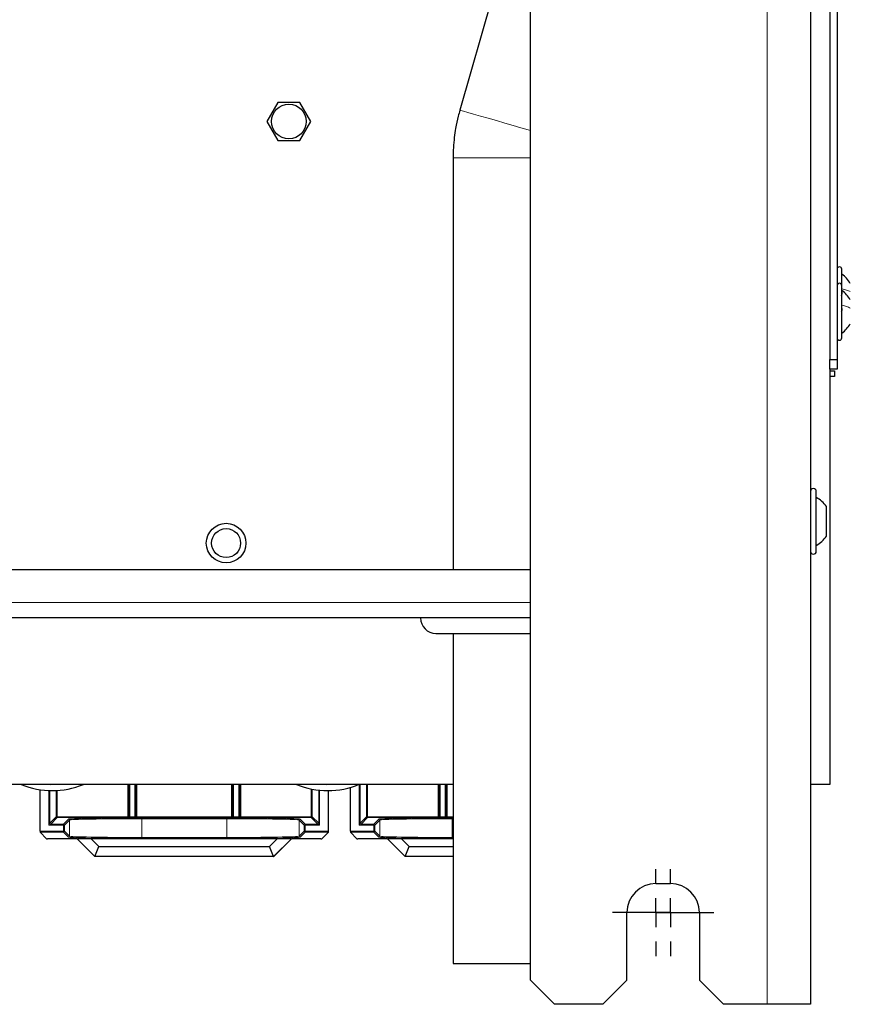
# Model space of a CAD drawing. Header units: millimetres. Extents: x 5 to 418, y 2 to 292.
# Tile 78 of 90: x 359 to 388, y 99 to 133. Entities that reach past the tile are written whole.
import ezdxf

# ---------------------------------------------------------------- set-up
doc = ezdxf.new("R2010")
doc.units = ezdxf.units.MM
doc.layers.add('SLD-0', color=7, linetype='Continuous')

# ---------------------------------------------------------------- blocks, each defined once
blk = doc.blocks.new('SW_CENTERMARKSYMBOL_2')
at = {"layer": 'SLD-0', "color": 0}
for p, q in [((0, 1), (0, 1.5)), ((0, 0), (0, 0.5)), ((-1, 0), (-1.5, 0)), ((0, 0), (-0.5, 0)), ((0, 0), (0, -0.5)), ((0, 0), (0.5, 0)), ((1, 0), (1.5, 0)), ((0, -1), (0, -1.5))]:
    blk.add_line(p, q, dxfattribs=at)
blk = doc.blocks.new('SW_CENTERMARKSYMBOL_3')
at = {"layer": 'SLD-0', "color": 0}
for p, q in [((0, 1), (0, 1.5)), ((0, 0), (0, 0.5)), ((-1, 0), (-1.5, 0)), ((0, 0), (-0.5, 0)), ((0, 0), (0, -0.5)), ((0, 0), (0.5, 0)), ((1, 0), (1.5, 0)), ((0, -1), (0, -1.5))]:
    blk.add_line(p, q, dxfattribs=at)

msp = doc.modelspace()

# ---------------------------------------------------------------- linework, layer by layer
at = {"color": 7, "linetype": 'Continuous', "lineweight": 18}
for p, q in [((384.7626, 98.6404), (384.7626, 260.3071)), ((376.596, 127.8476), (373.9293, 127.8476)), ((314.9293, 112.5071), (376.596, 112.5071)), ((359.9793, 104.8271), (359.9793, 106.0178)), ((360.0126, 106.0166), (360.0126, 104.8938)), ((360.234, 105.1152), (360.234, 106.0187)), ((360.2673, 106.0205), (360.2673, 105.1152)), ((362.7018, 105.1152), (362.7018, 106.2237)), ((362.7351, 106.2237), (362.7351, 105.1152)), ((362.7384, 105.1119), (362.7384, 106.2237)), ((362.7717, 106.2237), (362.7717, 105.1108)), ((362.9475, 105.1108), (362.9475, 106.2237)), ((362.9808, 106.2237), (362.9808, 105.1119)), ((362.984, 105.1152), (362.984, 106.2237)), ((363.0173, 106.2237), (363.0173, 105.1152)), ((366.2852, 105.1152), (366.2852, 106.2237)), ((366.3185, 106.2237), (366.3185, 105.1152)), ((366.3217, 105.1119), (366.3217, 106.2237)), ((366.355, 106.2237), (366.355, 105.1108)), ((366.5308, 105.1108), (366.5308, 106.2237)), ((366.5641, 106.2237), (366.5641, 105.1119)), ((366.5673, 105.1152), (366.5673, 106.2237)), ((366.6007, 106.2237), (366.6007, 105.1152)), ((369.0352, 105.1152), (369.0352, 106.0706)), ((369.0685, 106.0642), (369.0685, 105.1152)), ((369.2899, 104.8938), (369.2899, 106.0317)), ((369.3232, 106.0284), (369.3232, 104.8271)), ((370.6907, 104.8271), (370.6907, 106.2237)), ((370.724, 106.2237), (370.724, 104.8938)), ((370.9454, 105.1152), (370.9454, 106.2237)), ((370.9787, 106.2237), (370.9787, 105.1152)), ((373.4132, 105.1152), (373.4132, 106.2237)), ((373.4465, 106.2237), (373.4465, 105.1152)), ((373.4498, 105.1119), (373.4498, 106.2237)), ((373.4831, 106.2237), (373.4831, 105.1108)), ((373.6588, 105.1108), (373.6588, 106.2237)), ((373.6922, 106.2237), (373.6922, 105.1119)), ((373.6954, 105.1152), (373.6954, 106.2237)), ((373.7287, 106.2237), (373.7287, 105.1152)), ((360.0126, 104.8938), (360.234, 105.1152)), ((360.2673, 105.0818), (360.0459, 104.8604)), ((360.234, 105.1152), (360.2673, 105.1152)), ((360.2673, 105.0818), (360.2673, 105.1152)), ((360.2673, 105.1152), (362.7018, 105.1152)), ((362.7018, 105.0818), (360.2673, 105.0818)), ((360.4793, 104.8604), (360.6526, 105.0337)), ((360.6859, 105.0004), (360.5126, 104.8271)), ((360.6859, 104.4419), (360.6859, 105.0004)), ((362.7018, 105.0818), (362.7018, 105.1152)), ((362.7018, 105.1152), (362.7351, 105.1152)), ((362.705, 105.0786), (362.7018, 105.0818)), ((362.7351, 105.1152), (362.7384, 105.1119)), ((362.7717, 105.1108), (362.7717, 105.0775)), ((362.7717, 105.1108), (362.9475, 105.1108)), ((362.9475, 105.0775), (362.7717, 105.0775)), ((362.9475, 105.1108), (362.9475, 105.0775)), ((362.9808, 105.1119), (362.984, 105.1152)), ((362.984, 105.1152), (363.0173, 105.1152)), ((363.0173, 105.0818), (363.0141, 105.0786)), ((363.0173, 105.0818), (363.0173, 105.1152)), ((363.0173, 105.1152), (366.2852, 105.1152)), ((366.2852, 105.0818), (363.0173, 105.0818)), ((363.1855, 105.0772), (366.117, 105.0772)), ((363.1855, 105.0772), (363.1855, 105.0438)), ((363.1855, 105.0438), (363.1855, 104.3984)), ((366.117, 105.0438), (363.1855, 105.0438)), ((366.117, 105.0772), (366.117, 105.0438)), ((366.117, 104.3984), (366.117, 105.0438)), ((366.2852, 105.0818), (366.2852, 105.1152)), ((366.2852, 105.1152), (366.3185, 105.1152)), ((366.2884, 105.0786), (366.2852, 105.0818)), ((366.3185, 105.1152), (366.3217, 105.1119)), ((366.355, 105.1108), (366.355, 105.0775)), ((366.355, 105.1108), (366.5308, 105.1108)), ((366.5308, 105.0775), (366.355, 105.0775)), ((366.5308, 105.1108), (366.5308, 105.0775)), ((366.5641, 105.1119), (366.5673, 105.1152)), ((366.5673, 105.1152), (366.6007, 105.1152)), ((366.6007, 105.0818), (366.5974, 105.0786)), ((366.6007, 105.1152), (366.6007, 105.0818)), ((366.6007, 105.1152), (369.0352, 105.1152)), ((369.0352, 105.0818), (366.6007, 105.0818)), ((368.7899, 104.8271), (368.6166, 105.0004)), ((368.6166, 105.0004), (368.6166, 104.4419)), ((368.6499, 105.0337), (368.8232, 104.8604)), ((369.0352, 105.1152), (369.0352, 105.0818)), ((369.0352, 105.1152), (369.0685, 105.1152)), ((369.2566, 104.8604), (369.0352, 105.0818)), ((369.0685, 105.1152), (369.2899, 104.8938)), ((370.724, 104.8938), (370.9454, 105.1152)), ((370.9787, 105.0818), (370.7573, 104.8604)), ((370.9454, 105.1152), (370.9787, 105.1152)), ((370.9787, 105.0818), (370.9787, 105.1152)), ((370.9787, 105.1152), (373.4132, 105.1152)), ((373.4132, 105.0818), (370.9787, 105.0818)), ((371.1907, 104.8604), (371.3639, 105.0337)), ((371.3973, 105.0004), (371.224, 104.8271)), ((371.3973, 104.4419), (371.3973, 105.0004)), ((373.4132, 105.0818), (373.4132, 105.1152)), ((373.4132, 105.1152), (373.4465, 105.1152)), ((373.4164, 105.0786), (373.4132, 105.0818)), ((373.4465, 105.1152), (373.4498, 105.1119)), ((373.4831, 105.1108), (373.4831, 105.0775)), ((373.4831, 105.1108), (373.6588, 105.1108)), ((373.6588, 105.0775), (373.4831, 105.0775)), ((373.6588, 105.1108), (373.6588, 105.0775)), ((373.6922, 105.1119), (373.6954, 105.1152)), ((373.6954, 105.1152), (373.7287, 105.1152)), ((373.7287, 105.0818), (373.7255, 105.0786)), ((373.7287, 105.0818), (373.7287, 105.1152)), ((373.7287, 105.1152), (373.9293, 105.1152)), ((373.9293, 105.0818), (373.7287, 105.0818)), ((373.8969, 105.0772), (373.9293, 105.0772)), ((373.8969, 105.0772), (373.8969, 105.0438)), ((373.8969, 105.0438), (373.8969, 104.3984)), ((373.9293, 105.0438), (373.8969, 105.0438)), ((359.9793, 104.8271), (360.0126, 104.8938)), ((360.0459, 104.8604), (359.9793, 104.8271)), ((360.4793, 104.8271), (359.9793, 104.8271)), ((360.0459, 104.8604), (360.4793, 104.8604)), ((360.4793, 104.8604), (360.4793, 104.8271)), ((360.4793, 104.6152), (360.4793, 104.8271)), ((360.4793, 104.8271), (360.5126, 104.8271)), ((360.5126, 104.8271), (360.5126, 104.6152)), ((368.7899, 104.8271), (368.8232, 104.8271)), ((368.7899, 104.6152), (368.7899, 104.8271)), ((368.8232, 104.8271), (368.8232, 104.8604)), ((368.8232, 104.8604), (369.2566, 104.8604)), ((368.8232, 104.8271), (368.8232, 104.6152)), ((369.3232, 104.8271), (368.8232, 104.8271)), ((369.3232, 104.8271), (369.2566, 104.8604)), ((369.2899, 104.8938), (369.3232, 104.8271)), ((370.6907, 104.8271), (370.724, 104.8938)), ((370.7573, 104.8604), (370.6907, 104.8271)), ((371.1907, 104.8271), (370.6907, 104.8271)), ((370.7573, 104.8604), (371.1907, 104.8604)), ((371.1907, 104.8604), (371.1907, 104.8271)), ((371.1907, 104.6152), (371.1907, 104.8271)), ((371.1907, 104.8271), (371.224, 104.8271)), ((371.224, 104.8271), (371.224, 104.6152)), ((359.6729, 104.6152), (360.4793, 104.6152)), ((360.4793, 104.5818), (359.6734, 104.5818)), ((360.4793, 104.6152), (360.4793, 104.5818)), ((360.4793, 104.6152), (360.5126, 104.6152)), ((360.6526, 104.4086), (360.4793, 104.5818)), ((360.5126, 104.6152), (360.6859, 104.4419)), ((363.1855, 104.3984), (363.1855, 104.3651)), ((363.1855, 104.3984), (366.117, 104.3984)), ((366.117, 104.3651), (363.1855, 104.3651)), ((366.117, 104.3984), (366.117, 104.3651)), ((368.6166, 104.4419), (368.7899, 104.6152)), ((368.8232, 104.5818), (368.6499, 104.4086)), ((368.7899, 104.6152), (368.8232, 104.6152)), ((368.8232, 104.6152), (369.6296, 104.6152)), ((368.8232, 104.5818), (368.8232, 104.6152)), ((369.629, 104.5818), (368.8232, 104.5818)), ((370.3843, 104.6152), (371.1907, 104.6152)), ((371.1907, 104.5818), (370.3848, 104.5818)), ((371.1907, 104.6152), (371.1907, 104.5818)), ((371.1907, 104.6152), (371.224, 104.6152)), ((371.3639, 104.4086), (371.1907, 104.5818)), ((371.224, 104.6152), (371.3973, 104.4419)), ((373.8969, 104.3984), (373.8969, 104.3651)), ((373.8969, 104.3984), (373.9293, 104.3984)), ((373.9293, 104.3651), (373.8969, 104.3651))]:
    msp.add_line(p, q, dxfattribs=at)
at = {"color": 7, "linetype": 'Continuous', "lineweight": 25}
for p, q in [((386.2626, 260.3071), (386.2626, 98.6404)), ((376.596, 99.4737), (376.596, 259.4737)), ((386.9293, 157.8071), (386.9293, 120.8904)), ((387.1793, 157.8071), (387.1793, 120.8904)), ((376.116, 136.3357), (374.1605, 129.4972)), ((367.8825, 129.7654), (367.5024, 129.1071)), ((368.6427, 129.7654), (367.8825, 129.7654)), ((369.0228, 129.1071), (368.6427, 129.7654)), ((367.5024, 129.1071), (367.8825, 128.4487)), ((368.6427, 128.4487), (369.0228, 129.1071)), ((367.8825, 128.4487), (368.6427, 128.4487)), ((373.9293, 127.8476), (373.9293, 113.6404)), ((387.346, 123.4404), (387.346, 124.0071)), ((387.346, 121.6404), (387.346, 123.4404)), ((386.9293, 120.8904), (387.1793, 120.8904)), ((386.9293, 120.5571), (386.9293, 120.8904)), ((387.1793, 120.8904), (387.1793, 120.5571)), ((387.1793, 120.5571), (386.9293, 120.5571)), ((386.9293, 120.5571), (386.9293, 106.2237)), ((386.9293, 120.5071), (387.096, 120.5071)), ((387.096, 120.3071), (386.9293, 120.3071)), ((387.096, 120.5071), (387.096, 120.3071)), ((386.4626, 114.2737), (386.4626, 116.3403)), ((386.8126, 114.7937), (386.8126, 115.8204)), ((314.9293, 113.6404), (376.596, 113.6404)), ((376.596, 111.9737), (314.9293, 111.9737)), ((373.3376, 111.4404), (376.596, 111.4404)), ((373.9293, 111.4404), (373.9293, 100.0514)), ((373.9293, 106.2237), (317.6065, 106.2237)), ((359.6729, 104.6152), (359.6729, 106.0467)), ((369.6296, 104.6152), (369.6296, 106.0156)), ((370.3843, 104.6152), (370.3843, 106.1256)), ((386.9293, 106.2237), (386.2626, 106.2237)), ((359.9007, 104.3546), (359.6734, 104.5818)), ((360.9547, 104.354), (359.934, 104.354)), ((360.9557, 104.3565), (360.9547, 104.354)), ((361.5655, 103.7433), (360.9547, 104.354)), ((360.9557, 104.3565), (361.4285, 104.3599)), ((361.5665, 103.7457), (360.9557, 104.3565)), ((361.4285, 104.3599), (367.874, 104.3599)), ((361.4285, 104.3599), (361.706, 104.0824)), ((367.5965, 104.0824), (367.874, 104.3599)), ((368.3468, 104.3565), (367.736, 103.7457)), ((368.3478, 104.354), (367.737, 103.7433)), ((367.874, 104.3599), (368.3468, 104.3565)), ((368.3468, 104.3565), (368.3478, 104.354)), ((369.3685, 104.354), (368.3478, 104.354)), ((369.629, 104.5818), (369.4018, 104.3546)), ((370.6121, 104.3546), (370.3848, 104.5818)), ((371.6661, 104.354), (370.6454, 104.354)), ((371.6671, 104.3565), (371.6661, 104.354)), ((372.2769, 103.7433), (371.6661, 104.354)), ((371.6671, 104.3565), (372.1399, 104.3599)), ((372.2779, 103.7457), (371.6671, 104.3565)), ((372.1399, 104.3599), (373.9293, 104.3599)), ((372.1399, 104.3599), (372.4174, 104.0824)), ((361.5665, 103.7457), (361.706, 104.0824)), ((361.706, 104.0824), (367.5965, 104.0824)), ((367.736, 103.7457), (367.5965, 104.0824)), ((372.2779, 103.7457), (372.4174, 104.0824)), ((372.4174, 104.0824), (373.9293, 104.0824)), ((361.5665, 103.7457), (361.5655, 103.7433)), ((367.737, 103.7433), (361.5655, 103.7433)), ((367.736, 103.7457), (361.5665, 103.7457)), ((367.736, 103.7457), (367.737, 103.7433)), ((372.2779, 103.7457), (372.2769, 103.7433)), ((373.9293, 103.7433), (372.2769, 103.7433)), ((373.9293, 103.7457), (372.2779, 103.7457)), ((380.9293, 102.8071), (381.4293, 102.8071)), ((379.9293, 99.4737), (379.9293, 101.8071)), ((382.4293, 101.8071), (382.4293, 99.4737)), ((373.9293, 100.0514), (376.596, 100.0514)), ((376.596, 99.4737), (377.4293, 98.6404)), ((379.096, 98.6404), (379.9293, 99.4737)), ((382.4293, 99.4737), (383.2626, 98.6404)), ((379.096, 98.6404), (377.4293, 98.6404)), ((384.7626, 98.6404), (383.2626, 98.6404)), ((386.2626, 98.6404), (384.7626, 98.6404))]:
    msp.add_line(p, q, dxfattribs=at)
at = {"color": 7, "linetype": 'Continuous', "lineweight": 18, "flags": 128}
for points in [[(376.596, 128.8006), (376.515, 128.8237), (376.2714, 128.8933), (376.0005, 128.9708), (375.7133, 129.0529), (375.4216, 129.1363), (375.1373, 129.2176), (374.8721, 129.2935), (374.6367, 129.3608), (374.4409, 129.4168), (374.2927, 129.4593), (374.1981, 129.4864), (374.161, 129.497), (374.1605, 129.4972)], [(360.3069, 106.2237), (360.0433, 106.2159), (359.885, 106.2237)], [(369.8069, 106.2237), (369.5433, 106.2159), (369.385, 106.2237)]]:
    msp.add_lwpolyline(points, dxfattribs=at)
at = {"color": 7, "linetype": 'Continuous', "lineweight": 25}
for centre, radius in [((368.2626, 129.1071), 0.6), ((366.096, 114.5571), 0.6833), ((366.096, 114.5571), 0.5)]:
    msp.add_circle(centre, radius, dxfattribs=at)
for centre, radius, start, end in [((387.2626, 124.0071), 0.0833, 0, 180), ((387.2626, 123.4404), 0.0833, 0, 180), ((387.2626, 121.6404), 0.0833, 180, 360), ((386.3626, 116.3404), 0.1, 0, 180), ((386.3626, 114.2737), 0.1, 180, 360), ((373.3376, 111.9737), 0.5333, 180, 270), ((360.096, 108.8904), 2.875, 248.05396, 291.94604), ((369.596, 108.8904), 2.875, 248.05396, 292.3809), ((380.9293, 101.8071), 1, 90, 180), ((381.4293, 101.8071), 1, 0, 90)]:
    msp.add_arc(centre, radius, start, end, dxfattribs=at)
at = {"color": 7, "linetype": 'Continuous', "lineweight": 18}
for centre, start, end in [((360.2673, 105.1152), 180.02044, 269.97956), ((360.6525, 105.0004), 0.02044, 89.97956), ((362.7018, 105.1152), 270.02044, 359.97956), ((362.705, 105.112), 270.02044, 359.97956), ((363.0141, 105.112), 180.02044, 269.97956), ((363.0173, 105.1152), 180.02044, 269.97956), ((366.2851, 105.1152), 270.02044, 359.97956), ((366.2884, 105.112), 270.02044, 359.97956), ((366.5975, 105.112), 180.02044, 269.97956), ((366.6007, 105.1152), 180.02044, 269.97956), ((368.6499, 105.0004), 90.02044, 179.97956), ((369.0351, 105.1152), 270.02044, 359.97956), ((370.9787, 105.1152), 180.02044, 269.97956), ((371.3639, 105.0004), 0.02044, 89.97956), ((373.4132, 105.1152), 270.02044, 359.97956), ((373.4164, 105.112), 270.02044, 359.97956), ((373.7255, 105.112), 180.02044, 269.97956), ((373.7287, 105.1152), 180.02044, 269.97956), ((360.0459, 104.8938), 180.02044, 269.97956), ((360.4793, 104.8271), 0.02044, 89.97956), ((368.8232, 104.8271), 90.02044, 179.97956), ((369.2565, 104.8938), 270.02044, 359.97956), ((370.7573, 104.8938), 180.02044, 269.97956), ((371.1906, 104.8271), 0.02044, 89.97956), ((360.4793, 104.6152), 270.02044, 359.97956), ((360.6525, 104.4419), 270.02044, 359.97956), ((368.6499, 104.4419), 180.02044, 269.97956), ((368.8232, 104.6152), 180.02044, 269.97956), ((371.1906, 104.6152), 270.02044, 359.97956), ((371.3639, 104.4419), 270.02044, 359.97956)]:
    msp.add_arc(centre, 0.0333, start, end, dxfattribs=at)
for centre, major_axis, ratio, start_param, end_param in [((363.1855, 105.0329), (2.5333, 0), 0.0174551, 1.5707963, 3.1241394), ((363.1855, 104.9996), (2.5, 0), 0.0176878, 1.5707963, 3.1241394), ((362.7717, 105.0786), (0.0667, 0), 0.0174551, 3.1590459, 4.712389), ((362.7717, 105.112), (0.0333, 0), 0.0349101, 3.1590459, 4.712389), ((362.9475, 105.112), (0.0333, 0), 0.0349101, 4.712389, 6.265732), ((362.9475, 105.0786), (0.0667, 0), 0.0174551, 4.712389, 6.265732), ((366.117, 105.0329), (2.5333, 0), 0.0174551, 0.0174533, 1.5707963), ((366.117, 104.9996), (2.5, 0), 0.0176878, 0.0174533, 1.5707963), ((366.355, 105.0786), (0.0667, 0), 0.0174551, 3.1590459, 4.712389), ((366.355, 105.112), (0.0333, 0), 0.0349101, 3.1590459, 4.712389), ((366.5308, 105.112), (0.0333, 0), 0.0349101, 4.712389, 6.265732), ((366.5308, 105.0786), (0.0667, 0), 0.0174551, 4.712389, 6.265732), ((373.8969, 105.0329), (2.5333, 0), 0.0174551, 1.5707963, 3.1241394), ((373.8969, 104.9996), (2.5, 0), 0.0176878, 1.5707963, 3.1241394), ((373.4831, 105.0786), (0.0667, 0), 0.0174551, 3.1590459, 4.712389), ((373.4831, 105.112), (0.0333, 0), 0.0349101, 3.1590459, 4.712389), ((373.6588, 105.112), (0.0333, 0), 0.0349101, 4.712389, 6.265732), ((373.6588, 105.0786), (0.0667, 0), 0.0174551, 4.712389, 6.265732), ((363.1855, 104.4093), (2.5333, 0), 0.0174551, 3.1590459, 4.712389), ((363.1855, 104.4427), (2.5, 0), 0.0176878, 3.1590459, 4.712389), ((366.117, 104.4427), (2.5, 0), 0.0176878, 4.712389, 6.265732), ((366.117, 104.4093), (2.5333, 0), 0.0174551, 4.712389, 6.265732), ((373.8969, 104.4093), (2.5333, 0), 0.0174551, 3.1590459, 4.712389), ((373.8969, 104.4427), (2.5, 0), 0.0176878, 3.1590459, 4.712389)]:
    msp.add_ellipse(centre, major_axis=major_axis, ratio=ratio, start_param=start_param, end_param=end_param, dxfattribs=at)
at = {"color": 7, "linetype": 'Continuous', "lineweight": 25}
for centre, major_axis, start_param, end_param in [((359.6735, 104.6152), (0, 0.0333), 1.5707963, 3.1241394), ((359.934, 104.3546), (0.0333, 0), 3.1590459, 4.712389), ((369.3685, 104.3546), (0.0333, 0), 4.712389, 6.265732), ((369.629, 104.6152), (0, 0.0333), 3.1590459, 4.712389), ((370.3848, 104.6152), (0, 0.0333), 1.5707963, 3.1241394), ((370.6454, 104.3546), (0.0333, 0), 3.1590459, 4.712389)]:
    msp.add_ellipse(centre, major_axis=major_axis, ratio=0.0174551, start_param=start_param, end_param=end_param, dxfattribs=at)
for points, knots in [([(374.1652, 129.4959), (374.1443, 129.4269), (374.082, 129.2216), (374.0205, 128.9073), (373.9669, 128.5456), (373.9355, 128.2042), (373.9314, 127.9668), (373.9293, 127.8476)], [0, 0, 0, 0, 0.129375, 0.3851178, 0.5737488, 0.7860898, 1, 1, 1, 1]), ([(387.6376, 123.5196), (387.5982, 123.5814), (387.5194, 123.705), (387.4038, 123.7953), (387.346, 123.8404)], [0, 0, 0, 0, 0.4999999, 1, 1, 1, 1]), ([(387.3174, 123.2449), (387.3213, 123.244), (387.3291, 123.2423), (387.3383, 123.23), (387.3444, 123.2109), (387.3467, 123.1862), (387.3445, 123.1594), (387.3384, 123.1346), (387.3292, 123.1143), (387.3214, 123.1062), (387.3174, 123.1022)], [0, 0, 0, 0, 0.1252207, 0.2494814, 0.3743239, 0.4990613, 0.6238954, 0.7493873, 0.8744403, 1, 1, 1, 1]), ([(387.6376, 122.9529), (387.5982, 123.0147), (387.5194, 123.1384), (387.4038, 123.2286), (387.346, 123.2737)], [0, 0, 0, 0, 0.49999989, 1, 1, 1, 1]), ([(387.3174, 122.6782), (387.3213, 122.6774), (387.3291, 122.6756), (387.3383, 122.6633), (387.3444, 122.6442), (387.3467, 122.6195), (387.3445, 122.5927), (387.3384, 122.568), (387.3292, 122.5476), (387.3214, 122.5396), (387.3174, 122.5355)], [0, 0, 0, 0, 0.1252207, 0.2494814, 0.3743239, 0.4990613, 0.6238954, 0.7493873, 0.8744403, 1, 1, 1, 1]), ([(387.346, 121.8071), (387.4038, 121.8522), (387.5194, 121.9424), (387.5982, 122.0661), (387.6376, 122.1279)], [0, 0, 0, 0, 0.5000001, 1, 1, 1, 1])]:
    msp.add_open_spline(points, degree=3, knots=knots, dxfattribs=at)
at = {"color": 7, "linetype": 'Continuous', "lineweight": 18}
for points in [[(387.346, 123.3325), (387.4038, 123.3186), (387.5194, 123.2909), (387.5982, 123.2529), (387.6376, 123.2338)], [(387.346, 122.7658), (387.4038, 122.7519), (387.5194, 122.7242), (387.5982, 122.6862), (387.6376, 122.6672)], [(386.4626, 116.1404), (386.5303, 116.0973), (386.6658, 116.0111), (386.7637, 115.884), (386.8126, 115.8204)]]:
    msp.add_open_spline(points, degree=3, dxfattribs=at)
at = {"color": 7, "linetype": 'Continuous', "lineweight": 25}
for points in [[(386.8126, 115.8162), (386.7637, 115.8793), (386.6658, 116.0054), (386.5303, 116.0909), (386.4626, 116.1336)], [(386.4626, 114.4738), (386.5303, 114.5168), (386.6658, 114.603), (386.7637, 114.7302), (386.8126, 114.7937)]]:
    msp.add_open_spline(points, degree=3, dxfattribs=at)

# ---------------------------------------------------------------- block references
at = {"layer": 'SLD-0', "color": 7}
for name, p in [('SW_CENTERMARKSYMBOL_3', (380.9293, 101.8071)), ('SW_CENTERMARKSYMBOL_2', (381.4293, 101.8071))]:
    msp.add_blockref(name, p, dxfattribs=at)

doc.saveas('drawing.dxf')
